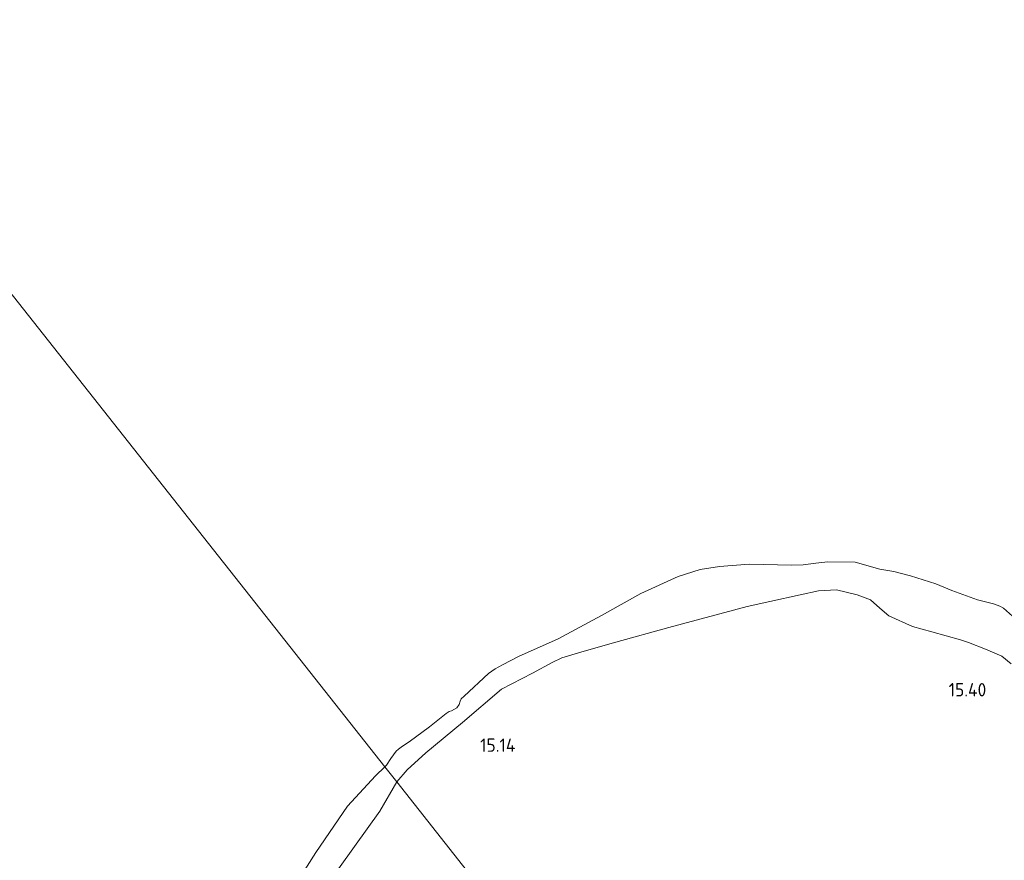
# Model space of a CAD drawing. Extents: x 196936 to 200438, y 361224 to 364196.
# Tile 245 of 256: x 198572 to 198705, y 363684 to 363797. Entities that reach past the tile are written whole.
import ezdxf
from ezdxf.enums import TextEntityAlignment as Align

# ---------------------------------------------------------------- set-up
doc = ezdxf.new("R2010")
doc.units = 0
for name, color, linetype, lineweight in [('B-ME-GR-GRAS-GV', 60, 'Continuous', 13), ('B-ME-GW-TALUD_KRUIN-G', 90, 'Continuous', 18), ('B-ME-OG-HOOGTEPUNT-S', 7, 'Continuous', 25), ('B-ME-OG-WATER_POEL-GV', 7, 'Continuous', 18)]:
    doc.layers.add(name, color=color, linetype=linetype, lineweight=lineweight)
doc.styles.add('NLCS-ISO-ANNOTATIVE-T18', font='NLCS-ISO.ttf', dxfattribs={"height": 1.8})

# ---------------------------------------------------------------- blocks, each defined once
blk = doc.blocks.new('SAL-HOOGTELABEL-SO')
at = {"color": 0, "linetype": 'ByBlock', "lineweight": -2, "style": 'NLCS-ISO-ANNOTATIVE-T18'}
blk.add_attdef('HOOGTE', text='', height=1.8, dxfattribs=at).set_placement((2.79, 0), align=Align.RIGHT)

msp = doc.modelspace()

# ---------------------------------------------------------------- linework, layer by layer
at = {"layer": 'B-ME-GR-GRAS-GV'}
for points in [[(198705.492, 363710.263, 15.005), (198704.194, 363711.277, 15.018), (198701.997, 363712.243, 15.048), (198699.698, 363713.128, 15.07), (198698.633, 363713.499, 15.074), (198694.754, 363714.569, 15.083), (198692.13, 363715.308, 15.096), (198688.942, 363716.759, 15.061), (198687.705, 363717.766, 14.992), (198686.482, 363718.895, 14.945), (198684.655, 363719.602, 14.888), (198681.868, 363720.267, 14.854), (198679.448, 363720.119, 14.888), (198676.952, 363719.58, 14.927), (198672.845, 363718.705, 15.005), (198669.807, 363718.014, 15.005), (198659.216, 363715.157, 14.932), (198652.056, 363713.192, 14.867), (198647.467, 363711.882, 14.78), (198644.752, 363711.06, 14.793), (198643.479, 363710.439, 14.75), (198640.815, 363708.995, 14.715), (198636.619, 363706.837, 14.681), (198631.35, 363702.341, 14.767), (198626.373, 363698.242, 14.828), (198623.852, 363695.919, 14.884), (198622.45, 363694.312, 14.884), (198620.847, 363696.346, 14.4), (198621.061, 363696.571, 14.4), (198621.661, 363697.487, 14.4), (198622.39, 363698.449, 14.4), (198622.703, 363698.751, 14.4), (198623.239, 363699.12, 14.4), (198624.141, 363699.723, 14.4), (198626.904, 363701.741, 14.4), (198629.118, 363703.546, 14.4), (198629.552, 363703.834, 14.4), (198629.836, 363703.893, 14.4), (198630.562, 363704.301, 14.4), (198630.896, 363704.786, 14.4), (198631.04, 363705.231, 14.4), (198631.171, 363705.554, 14.4), (198631.551, 363705.91, 14.4), (198634.833, 363708.946, 14.4), (198635.743, 363709.609, 14.4), (198636.76, 363710.137, 14.4), (198638.922, 363711.24, 14.4), (198644.289, 363713.661, 14.4), (198650.14, 363716.797, 14.4), (198655.415, 363719.753, 14.4), (198660.49, 363722.054, 14.4), (198663.47, 363723.03, 14.4), (198666.074, 363723.434, 14.4), (198670.084, 363723.735, 14.4), (198675.827, 363723.586, 14.4), (198677.375, 363723.652, 14.4), (198679.093, 363723.851, 14.4), (198680.716, 363724.031, 14.4), (198684.379, 363724.002, 14.4), (198687.718, 363723.057, 14.4), (198689.622, 363722.741, 14.4), (198691.862, 363722.14, 14.4), (198695.309, 363721.059, 14.4), (198697.453, 363720.161, 14.4), (198700.913, 363718.924, 14.4), (198703.099, 363718.391, 14.4), (198703.922, 363718.048, 14.4), (198704.413, 363717.775, 14.4), (198705.644, 363716.707, 14.4)], [(198681.9, 363618.862, 17.572), (198622.45, 363694.312, 14.884), (198623.852, 363695.919, 14.884), (198626.373, 363698.242, 14.828), (198631.35, 363702.341, 14.767), (198636.619, 363706.837, 14.681), (198640.815, 363708.995, 14.715), (198643.479, 363710.439, 14.75), (198644.752, 363711.06, 14.793), (198647.467, 363711.882, 14.78), (198652.056, 363713.192, 14.867), (198659.216, 363715.157, 14.932), (198669.807, 363718.014, 15.005), (198672.845, 363718.705, 15.005), (198676.952, 363719.58, 14.927), (198679.448, 363720.119, 14.888), (198681.868, 363720.267, 14.854), (198684.655, 363719.602, 14.888), (198686.482, 363718.895, 14.945), (198687.705, 363717.766, 14.992), (198688.942, 363716.759, 15.061), (198692.13, 363715.308, 15.096), (198694.754, 363714.569, 15.083), (198698.633, 363713.499, 15.074), (198699.698, 363713.128, 15.07), (198701.997, 363712.243, 15.048), (198704.194, 363711.277, 15.018), (198705.492, 363710.263, 15.005)], [(198608.322, 363679.725, 14.4), (198611.533, 363684.749, 14.4), (198615.818, 363691.036, 14.4), (198619.608, 363695.145, 14.4), (198620.847, 363696.346, 14.4), (198622.45, 363694.312, 14.884), (198620.195, 363690.365, 14.974), (198613.081, 363680.505, 14.811)], [(198613.081, 363680.505, 14.811), (198620.195, 363690.365, 14.974), (198622.45, 363694.312, 14.884), (198681.9, 363618.862, 17.572)]]:
    msp.add_polyline3d(points, dxfattribs=at)
at = {"layer": 'B-ME-GW-TALUD_KRUIN-G'}
for points in [[(198622.45, 363694.312, 14.884), (198623.852, 363695.919, 14.884), (198626.373, 363698.242, 14.828), (198631.35, 363702.341, 14.767), (198636.619, 363706.837, 14.681), (198640.815, 363708.995, 14.715), (198643.479, 363710.439, 14.75), (198644.752, 363711.06, 14.793), (198647.467, 363711.882, 14.78), (198652.056, 363713.192, 14.867), (198659.216, 363715.157, 14.932), (198669.807, 363718.014, 15.005), (198672.845, 363718.705, 15.005), (198676.952, 363719.58, 14.927), (198679.448, 363720.119, 14.888), (198681.868, 363720.267, 14.854), (198684.655, 363719.602, 14.888), (198686.482, 363718.895, 14.945), (198687.705, 363717.766, 14.992), (198688.942, 363716.759, 15.061), (198692.13, 363715.308, 15.096), (198694.754, 363714.569, 15.083), (198698.633, 363713.499, 15.074), (198699.698, 363713.128, 15.07), (198701.997, 363712.243, 15.048), (198704.194, 363711.277, 15.018), (198705.492, 363710.263, 15.005)], [(198569.281, 363575.142, 15.456), (198573.038, 363582.186, 15.326), (198574.552, 363584.902, 15.223), (198575.493, 363586.682, 15.299), (198575.745, 363587.849, 15.239), (198575.31, 363590.06, 15.12), (198575.389, 363592.057, 14.941), (198576.752, 363596.45, 14.789), (198578.605, 363602.059, 14.8), (198580.636, 363609.189, 14.784), (198582.797, 363615.456, 14.849), (198584.797, 363620.353, 14.93), (198585.456, 363624.327, 14.833), (198586.783, 363628.415, 14.778), (198589.643, 363635.511, 14.887), (198592.53, 363642.835, 14.93), (198596.451, 363650.23, 14.952), (198601.037, 363659.616, 14.908), (198607.794, 363671.988, 14.898), (198613.081, 363680.505, 14.811), (198620.195, 363690.365, 14.974), (198622.45, 363694.312, 14.884)]]:
    msp.add_polyline3d(points, dxfattribs=at)
at = {"layer": 'B-ME-OG-WATER_POEL-GV'}
for points in [[(198705.644, 363716.707, 14.4), (198704.413, 363717.775, 14.4), (198703.922, 363718.048, 14.4), (198703.099, 363718.391, 14.4), (198700.913, 363718.924, 14.4), (198697.453, 363720.161, 14.4), (198695.309, 363721.059, 14.4), (198691.862, 363722.14, 14.4), (198689.622, 363722.741, 14.4), (198687.718, 363723.057, 14.4), (198684.379, 363724.002, 14.4), (198680.716, 363724.031, 14.4), (198679.093, 363723.851, 14.4), (198677.375, 363723.652, 14.4), (198675.827, 363723.586, 14.4), (198670.084, 363723.735, 14.4), (198666.074, 363723.434, 14.4), (198663.47, 363723.03, 14.4), (198660.49, 363722.054, 14.4), (198655.415, 363719.753, 14.4), (198650.14, 363716.797, 14.4), (198644.289, 363713.661, 14.4), (198638.922, 363711.24, 14.4), (198636.76, 363710.137, 14.4), (198635.743, 363709.609, 14.4), (198634.833, 363708.946, 14.4), (198631.551, 363705.91, 14.4), (198631.171, 363705.554, 14.4), (198631.04, 363705.231, 14.4), (198630.896, 363704.786, 14.4), (198630.562, 363704.301, 14.4), (198629.836, 363703.893, 14.4), (198629.552, 363703.834, 14.4), (198629.118, 363703.546, 14.4), (198626.904, 363701.741, 14.4), (198624.141, 363699.723, 14.4), (198623.239, 363699.12, 14.4), (198622.703, 363698.751, 14.4), (198622.39, 363698.449, 14.4), (198621.661, 363697.487, 14.4), (198621.061, 363696.571, 14.4), (198620.847, 363696.346, 14.4), (198404.416, 363970.517, 14.4)], [(198404.416, 363970.517, 14.4), (198620.847, 363696.346, 14.4), (198619.608, 363695.145, 14.4), (198615.818, 363691.036, 14.4), (198611.533, 363684.749, 14.4), (198608.322, 363679.725, 14.4)]]:
    msp.add_polyline3d(points, dxfattribs=at)

# ---------------------------------------------------------------- block references
at = {"layer": 'B-ME-OG-HOOGTEPUNT-S'}
for p, values in [((198699.319, 363705.866, 15.404), {'HOOGTE': '15.40'}), ((198635.698, 363698.377, 15.136), {'HOOGTE': '15.14'})]:
    msp.add_blockref('SAL-HOOGTELABEL-SO', p, dxfattribs=at).add_auto_attribs(values)

doc.saveas('drawing.dxf')
